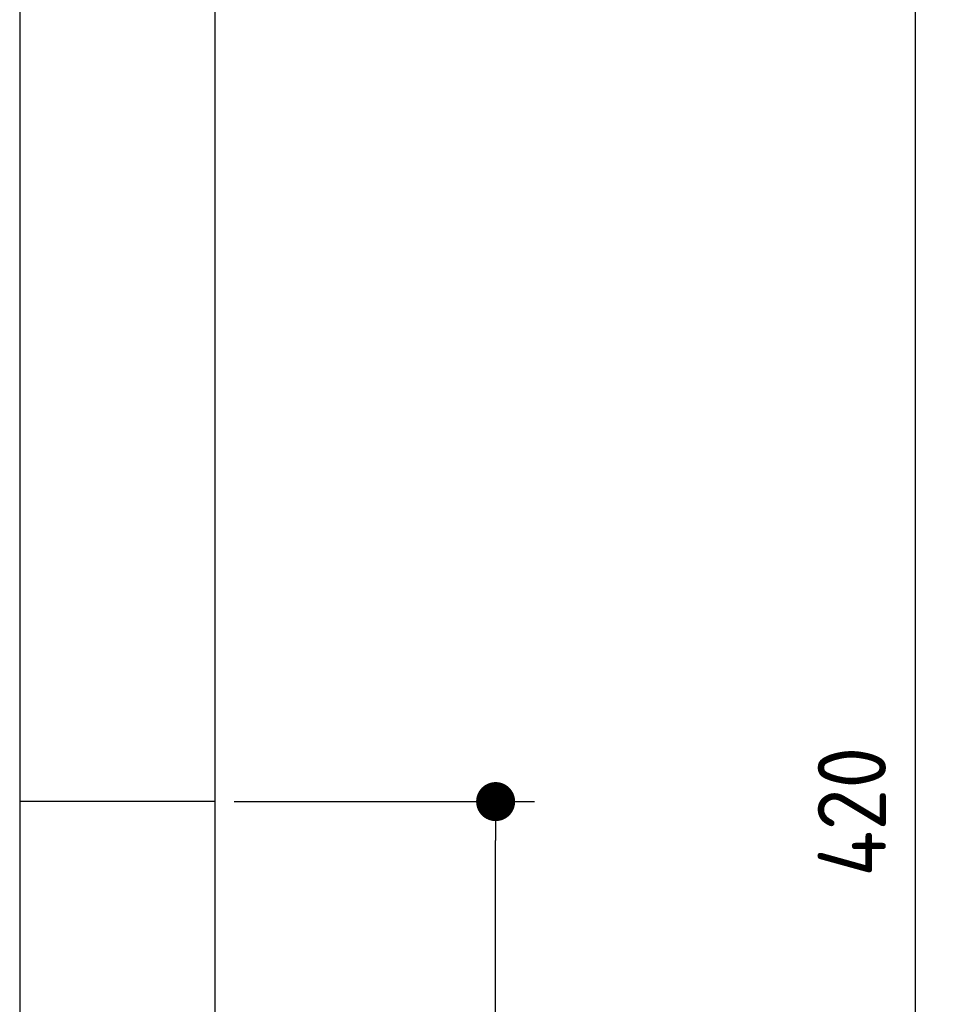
# Model space of a CAD drawing. Extents: x 562 to 7231, y 5467 to 12826.
# Tile 68 of 74: x 6273 to 7231, y 10008 to 11017. Entities that reach past the tile are written whole.
import ezdxf

# ---------------------------------------------------------------- set-up
doc = ezdxf.new("R2010")
doc.units = 0
doc.layers.get('0').update_dxf_attribs({"linetype": 'CONTINUOUS'})
doc.layers.get('DEFPOINTS').update_dxf_attribs({"linetype": 'CONTINUOUS'})
doc.layers.add('4', color=3, linetype='CONTINUOUS')
doc.layers.add('AM_5', color=3, linetype='CONTINUOUS')
doc.styles.get("Standard").update_dxf_attribs({"font": 'ISOCP.SHX'})
doc.dimstyles.get("Standard").update_dxf_attribs({"dimtxt": 50, "dimasz": 100, "dimexe": 0.18, "dimexo": 0.0625, "dimgap": 15, "dimtad": 1, "dimlfac": 0.1, "dimzin": 0, "dimcen": 0.09, "dimazin": 3, "dimtfac": 1, "dimtofl": 0, "dimtmove": 0, "dimatfit": 3})

# ---------------------------------------------------------------- blocks, each defined once
blk = doc.blocks.new('PUNKT')
at = {"layer": '4', "color": 0, "linetype": 'BYBLOCK'}
blk.add_line((-0.5, 0), (-1, 0), dxfattribs=at)
at = {"layer": '4', "color": 0, "linetype": 'BYBLOCK', "const_width": 0.5}
blk.add_lwpolyline([(-0.25, 0, 1), (0.25, 0, 1)], format="xyb", close=True, dxfattribs=at)
blk = doc.blocks.new('*U26')
at = {"layer": '4', "color": 2}
blk.add_text('420', height=70, rotation=90, dxfattribs=at).set_placement((7160.9, 10138.9))
blk = doc.blocks.new('*D5')
at = {"layer": '4'}
for p, q in [((6292.8, 12315.9), (7231, 12315.9)), ((7191, 8155.9), (7191, 12275.9)), ((6792.8, 8115.9), (7231, 8115.9))]:
    blk.add_line(p, q, dxfattribs=at)
at = {"layer": 'DEFPOINTS', "color": 0}
for p in [(6272.8, 12315.9), (7191, 12315.9), (6772.8, 8115.9)]:
    blk.add_point(p, dxfattribs=at)
blk.add_blockref('*U26', (0, 0))
at = {"layer": '4', "xscale": 40, "yscale": 40, "zscale": 40}
for p, rotation in [((7191, 12315.9), 90), ((7191, 8115.9), 270)]:
    blk.add_blockref('PUNKT', p, dxfattribs=dict(at, rotation=rotation))
blk = doc.blocks.new('*U28')
at = {"layer": 'AM_5', "color": 2}
blk.add_text('210', height=70, rotation=90, dxfattribs=at).set_placement((6730.7, 9100.3))
blk = doc.blocks.new('*D13')
at = {"layer": 'AM_5'}
for p, q in [((6492.8, 10215.9), (6800.7, 10215.9)), ((6760.7, 8155.9), (6760.7, 10175.9)), ((6752.8, 8115.9), (6720.7, 8115.9))]:
    blk.add_line(p, q, dxfattribs=at)
at = {"layer": 'DEFPOINTS', "color": 0}
for p in [(6472.8, 10215.9), (6760.7, 10215.9), (6772.8, 8115.9)]:
    blk.add_point(p, dxfattribs=at)
blk.add_blockref('*U28', (0, 0))
at = {"layer": 'AM_5', "xscale": 40, "yscale": 40, "zscale": 40}
for p, rotation in [((6760.7, 10215.9), 90), ((6760.7, 8115.9), 270)]:
    blk.add_blockref('PUNKT', p, dxfattribs=dict(at, rotation=rotation))

msp = doc.modelspace()

# ---------------------------------------------------------------- linework, layer by layer
for p, q in [((6472.775, 12515.902), (6472.775, 8115.902)), ((6272.775, 12315.902), (6272.775, 8115.902)), ((6472.775, 10215.902), (6272.775, 10215.902))]:
    msp.add_line(p, q)

# ---------------------------------------------------------------- dimensions: what is measured, and where the dimension line sits
at = {"layer": '4'}
dim = msp.add_linear_dim(base=(7190.953, 12315.902), p1=(6772.775, 8115.902), p2=(6272.775, 12315.902), angle=90, dimstyle='Standard', dxfattribs=at)
dim.commit()
dim.dimension.update_dxf_attribs({"geometry": '*D5', "text_midpoint": (7125.946, 10215.902)})
at = {"layer": 'AM_5'}
dim = msp.add_linear_dim(base=(6760.722, 10215.902), p1=(6772.775, 8115.902), p2=(6472.775, 10215.902), angle=90, dimstyle='Standard', dxfattribs=at)
dim.commit()
dim.dimension.update_dxf_attribs({"geometry": '*D13', "text_midpoint": (6695.716, 9165.902)})

doc.saveas('drawing.dxf')
